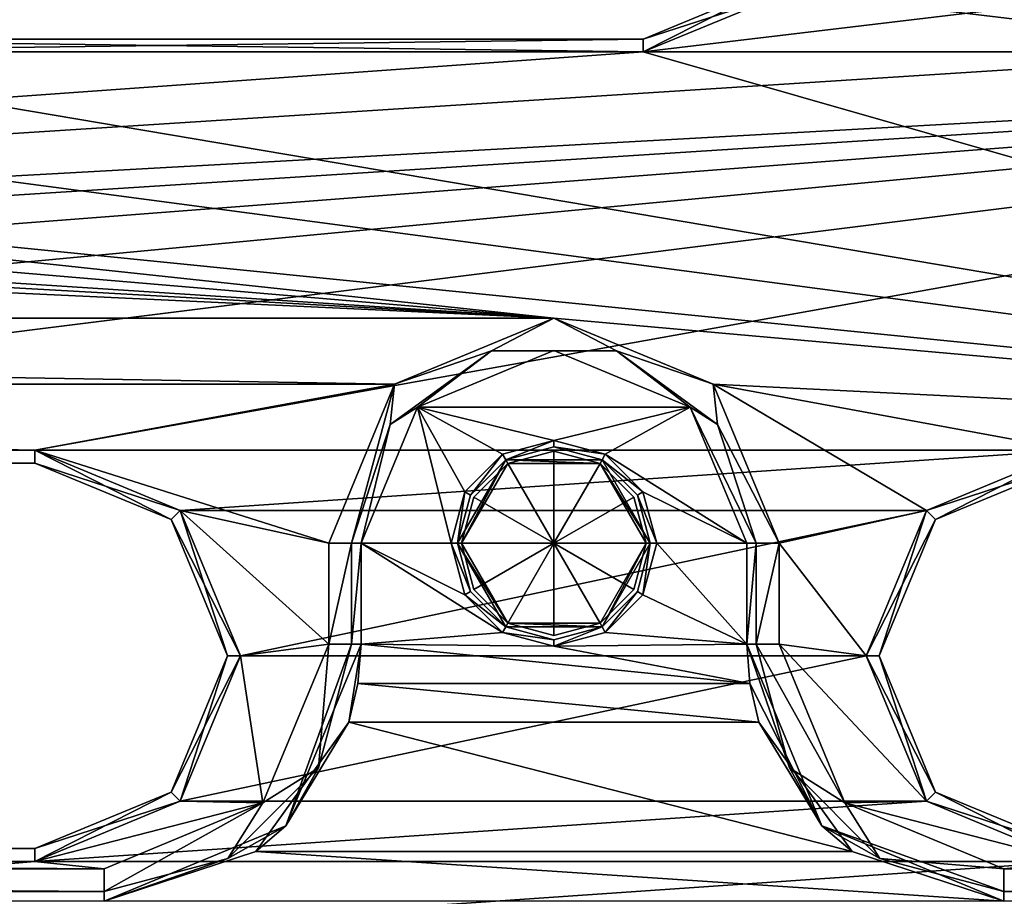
# Model space of a CAD drawing. Header units: inches. Extents: x -12.5 to 12.5, y -27.4 to 0.
# Tile 109 of 136: x 2.9 to 4.8, y -10.6 to -8.8. Entities that reach past the tile are written whole.
import ezdxf

# ---------------------------------------------------------------- set-up
doc = ezdxf.new("R2010")
doc.units = ezdxf.units.IN
doc.header["$LTSCALE"] = 52.148148
doc.header["$MEASUREMENT"] = 0
for name, color, linetype in [('1', 7, 'CONTINUOUS'), ('1000', 7, 'CONTINUOUS'), ('1001', 7, 'CONTINUOUS'), ('1002', 7, 'CONTINUOUS'), ('1003', 7, 'CONTINUOUS'), ('1004', 7, 'CONTINUOUS'), ('1005', 7, 'CONTINUOUS'), ('1006', 7, 'CONTINUOUS'), ('1144', 7, 'CONTINUOUS'), ('1145', 7, 'CONTINUOUS'), ('1146', 7, 'CONTINUOUS'), ('1147', 7, 'CONTINUOUS'), ('1148', 7, 'CONTINUOUS'), ('1149', 7, 'CONTINUOUS'), ('1150', 7, 'CONTINUOUS'), ('1444', 7, 'CONTINUOUS'), ('1445', 7, 'CONTINUOUS'), ('1448', 7, 'CONTINUOUS'), ('1449', 7, 'CONTINUOUS'), ('1453', 7, 'CONTINUOUS'), ('1454', 7, 'CONTINUOUS'), ('1492', 7, 'CONTINUOUS'), ('1493', 7, 'CONTINUOUS'), ('1494', 7, 'CONTINUOUS'), ('1496', 7, 'CONTINUOUS'), ('1497', 7, 'CONTINUOUS'), ('1498', 7, 'CONTINUOUS'), ('1500', 7, 'CONTINUOUS'), ('1501', 7, 'CONTINUOUS'), ('1502', 7, 'CONTINUOUS'), ('1507', 7, 'CONTINUOUS'), ('1511', 7, 'CONTINUOUS'), ('1515', 7, 'CONTINUOUS'), ('2', 7, 'CONTINUOUS'), ('42', 7, 'CONTINUOUS'), ('43', 7, 'CONTINUOUS'), ('44', 7, 'CONTINUOUS'), ('65', 7, 'CONTINUOUS'), ('66', 7, 'CONTINUOUS'), ('86', 7, 'CONTINUOUS'), ('9', 7, 'CONTINUOUS'), ('91', 7, 'CONTINUOUS'), ('998', 7, 'CONTINUOUS'), ('999', 7, 'CONTINUOUS')]:
    doc.layers.add(name, color=color, linetype=linetype)

msp = doc.modelspace()

# ---------------------------------------------------------------- linework, layer by layer
at = {"layer": '1', "linetype": 'Continuous'}
for points in [[(3.3795, -24.259), (3.7165, -24.7877), (12.2412, -0.07), (3.3795, -24.259)], [(4.4125, -21.109), (3.3795, -24.259), (12.2412, -0.07), (4.4125, -21.109)], [(3.7165, -24.7877), (3.8415, -24.7877), (12.2412, -0.07), (3.7165, -24.7877)], [(3.8415, -24.7877), (3.904, -24.896), (12.2412, -0.07), (3.8415, -24.7877)], [(12.2412, -0.07), (3.904, -24.896), (4.9442, -27.303), (12.2412, -0.07)], [(4.6455, -19.534), (4.2953, -20.8262), (12.2412, -0.07), (4.6455, -19.534)], [(4.2953, -20.8262), (4.4125, -21.109), (12.2412, -0.07), (4.2953, -20.8262)], [(5.0675, -17.959), (4.6455, -19.534), (12.2412, -0.07), (5.0675, -17.959)], [(4.3513, -8.7918), (4.0685, -8.909), (5.0417, -8.7918), (4.3513, -8.7918)], [(4.0685, -8.909), (5.3245, -8.909), (5.0417, -8.7918), (4.0685, -8.909)], [(4.0685, -8.909), (2.1935, -8.909), (-6.7775, -9.684), (4.0685, -8.909)], [(5.3245, -8.909), (4.0685, -8.909), (-6.7775, -9.684), (5.3245, -8.909)], [(7.1995, -8.909), (5.3245, -8.909), (-6.7775, -9.684), (7.1995, -8.909)], [(-4.9025, -9.684), (7.1995, -8.909), (-6.7775, -9.684), (-4.9025, -9.684)], [(7.1995, -8.909), (-4.9025, -9.684), (-2.8855, -9.684), (7.1995, -8.909)], [(-1.0105, -9.684), (7.1995, -8.909), (-2.8855, -9.684), (-1.0105, -9.684)], [(7.1995, -8.909), (-1.0105, -9.684), (1.0105, -9.684), (7.1995, -8.909)], [(2.8855, -9.684), (7.1995, -8.909), (1.0105, -9.684), (2.8855, -9.684)], [(7.1995, -8.909), (2.8855, -9.684), (4.9025, -9.684), (7.1995, -8.909)], [(2.8855, -9.684), (3.1683, -9.8012), (4.9025, -9.684), (2.8855, -9.684)], [(4.9025, -9.684), (3.1683, -9.8012), (4.6197, -9.8012), (4.9025, -9.684)], [(3.1683, -9.8012), (3.2855, -10.084), (4.6197, -9.8012), (3.1683, -9.8012)], [(4.6197, -9.8012), (3.2855, -10.084), (4.5025, -10.084), (4.6197, -9.8012)], [(3.2855, -10.084), (3.1683, -10.3668), (4.5025, -10.084), (3.2855, -10.084)], [(4.5025, -10.084), (3.1683, -10.3668), (4.6197, -10.3668), (4.5025, -10.084)], [(3.1683, -10.3668), (2.8855, -10.484), (4.6197, -10.3668), (3.1683, -10.3668)], [(2.8855, -10.484), (4.9025, -10.484), (4.6197, -10.3668), (2.8855, -10.484)], [(2.8855, -10.484), (1.0105, -10.484), (-6.3555, -11.259), (2.8855, -10.484)], [(4.9025, -10.484), (2.8855, -10.484), (-6.3555, -11.259), (4.9025, -10.484)], [(6.7775, -10.484), (4.9025, -10.484), (-6.3555, -11.259), (6.7775, -10.484)], [(-4.4805, -11.259), (6.7775, -10.484), (-6.3555, -11.259), (-4.4805, -11.259)], [(6.7775, -10.484), (-4.4805, -11.259), (-2.7445, -11.259), (6.7775, -10.484)], [(-0.8695, -11.259), (6.7775, -10.484), (-2.7445, -11.259), (-0.8695, -11.259)], [(6.7775, -10.484), (-0.8695, -11.259), (0.8695, -11.259), (6.7775, -10.484)], [(2.7445, -11.259), (6.7775, -10.484), (0.8695, -11.259), (2.7445, -11.259)], [(6.7775, -10.484), (2.7445, -11.259), (4.4805, -11.259), (6.7775, -10.484)], [(6.3555, -11.259), (6.7775, -10.484), (4.4805, -11.259), (6.3555, -11.259)]]:
    msp.add_3dface(points, dxfattribs=at)
at = {"layer": '1000', "linetype": 'Continuous'}
for points in [[(3.8013, -9.7026, -2.7), (3.7155, -9.865, -2.7), (3.7075, -9.865, -2.7), (3.8013, -9.7026, -2.7)], [(3.7155, -9.865, -2.7), (3.8013, -9.7026, -2.7), (3.8053, -9.7095, -2.7), (3.7155, -9.865, -2.7)], [(3.8013, -9.7026, -2.7), (3.9888, -9.7026, -2.7), (3.9848, -9.7095, -2.7), (3.8013, -9.7026, -2.7)], [(3.8053, -9.7095, -2.7), (3.8013, -9.7026, -2.7), (3.9848, -9.7095, -2.7), (3.8053, -9.7095, -2.7)], [(3.9888, -9.7026, -2.7), (4.0825, -9.865, -2.7), (3.9848, -9.7095, -2.7), (3.9888, -9.7026, -2.7)], [(4.0825, -9.865, -2.7), (4.0745, -9.865, -2.7), (3.9848, -9.7095, -2.7), (4.0825, -9.865, -2.7)], [(3.7155, -9.865, -2.7), (3.8053, -10.0205, -2.7), (3.7075, -9.865, -2.7), (3.7155, -9.865, -2.7)], [(3.7075, -9.865, -2.7), (3.8053, -10.0205, -2.7), (3.8013, -10.0274, -2.7), (3.7075, -9.865, -2.7)], [(3.9848, -10.0205, -2.7), (4.0745, -9.865, -2.7), (3.9888, -10.0274, -2.7), (3.9848, -10.0205, -2.7)], [(4.0745, -9.865, -2.7), (4.0825, -9.865, -2.7), (3.9888, -10.0274, -2.7), (4.0745, -9.865, -2.7)], [(3.8013, -10.0274, -2.7), (3.8053, -10.0205, -2.7), (3.9888, -10.0274, -2.7), (3.8013, -10.0274, -2.7)], [(3.8053, -10.0205, -2.7), (3.9848, -10.0205, -2.7), (3.9888, -10.0274, -2.7), (3.8053, -10.0205, -2.7)]]:
    msp.add_3dface(points, dxfattribs=at)
at = {"layer": '1001', "linetype": 'Continuous'}
for points in [[(3.7075, -9.865, -2.7), (3.8013, -10.0274, -2.7), (3.7075, -9.865, -3.2856), (3.7075, -9.865, -2.7)], [(3.7075, -9.865, -3.2856), (3.8013, -10.0274, -2.7), (3.7326, -9.9588, -3.2856), (3.7075, -9.865, -3.2856)], [(3.9888, -10.0274, -2.7), (4.0825, -9.865, -2.7), (3.9888, -10.0274, -3.2856), (3.9888, -10.0274, -2.7)], [(3.9888, -10.0274, -3.2856), (4.0825, -9.865, -2.7), (4.0574, -9.9588, -3.2856), (3.9888, -10.0274, -3.2856)], [(4.0574, -9.9588, -3.2856), (4.0825, -9.865, -2.7), (4.0825, -9.865, -3.2856), (4.0574, -9.9588, -3.2856)], [(3.7326, -9.9588, -3.2856), (3.8013, -10.0274, -2.7), (3.8013, -10.0274, -3.2856), (3.7326, -9.9588, -3.2856)], [(3.8013, -10.0274, -2.7), (3.9888, -10.0274, -2.7), (3.8013, -10.0274, -3.2856), (3.8013, -10.0274, -2.7)], [(3.8013, -10.0274, -3.2856), (3.9888, -10.0274, -2.7), (3.895, -10.0525, -3.2856), (3.8013, -10.0274, -3.2856)], [(3.895, -10.0525, -3.2856), (3.9888, -10.0274, -2.7), (3.9888, -10.0274, -3.2856), (3.895, -10.0525, -3.2856)]]:
    msp.add_3dface(points, dxfattribs=at)
at = {"layer": '1002', "linetype": 'Continuous'}
for points in [[(3.7218, -9.965, -3.3), (3.695, -9.865, -3.3), (3.7326, -9.9588, -3.2856), (3.7218, -9.965, -3.3)], [(3.695, -9.865, -3.3), (3.7075, -9.865, -3.2856), (3.7326, -9.9588, -3.2856), (3.695, -9.865, -3.3)], [(4.0682, -9.965, -3.3), (4.0574, -9.9588, -3.2856), (4.0825, -9.865, -3.2856), (4.0682, -9.965, -3.3)], [(4.095, -9.865, -3.3), (4.0682, -9.965, -3.3), (4.0825, -9.865, -3.2856), (4.095, -9.865, -3.3)], [(3.7218, -9.965, -3.3), (3.7326, -9.9588, -3.2856), (3.8013, -10.0274, -3.2856), (3.7218, -9.965, -3.3)], [(3.795, -10.0382, -3.3), (3.7218, -9.965, -3.3), (3.8013, -10.0274, -3.2856), (3.795, -10.0382, -3.3)], [(3.995, -10.0382, -3.3), (3.9888, -10.0274, -3.2856), (4.0574, -9.9588, -3.2856), (3.995, -10.0382, -3.3)], [(4.0682, -9.965, -3.3), (3.995, -10.0382, -3.3), (4.0574, -9.9588, -3.2856), (4.0682, -9.965, -3.3)], [(3.795, -10.0382, -3.3), (3.8013, -10.0274, -3.2856), (3.895, -10.0525, -3.2856), (3.795, -10.0382, -3.3)], [(3.995, -10.0382, -3.3), (3.895, -10.065, -3.3), (3.9888, -10.0274, -3.2856), (3.995, -10.0382, -3.3)], [(3.895, -10.065, -3.3), (3.895, -10.0525, -3.2856), (3.9888, -10.0274, -3.2856), (3.895, -10.065, -3.3)], [(3.895, -10.065, -3.3), (3.795, -10.0382, -3.3), (3.895, -10.0525, -3.2856), (3.895, -10.065, -3.3)]]:
    msp.add_3dface(points, dxfattribs=at)
at = {"layer": '1003', "linetype": 'Continuous'}
for points in [[(3.895, -9.6855, -2.5), (3.895, -9.865, -2.3921), (3.8053, -9.7095, -2.5), (3.895, -9.6855, -2.5)], [(3.9848, -9.7095, -2.5), (3.895, -9.865, -2.3921), (3.895, -9.6855, -2.5), (3.9848, -9.7095, -2.5)], [(3.8053, -9.7095, -2.5), (3.895, -9.865, -2.3921), (3.7395, -9.7752, -2.5), (3.8053, -9.7095, -2.5)], [(4.0505, -9.7752, -2.5), (3.895, -9.865, -2.3921), (3.9848, -9.7095, -2.5), (4.0505, -9.7752, -2.5)], [(3.895, -9.865, -2.3921), (3.7155, -9.865, -2.5), (3.7395, -9.7752, -2.5), (3.895, -9.865, -2.3921)], [(4.0745, -9.865, -2.5), (3.895, -9.865, -2.3921), (4.0505, -9.7752, -2.5), (4.0745, -9.865, -2.5)]]:
    msp.add_3dface(points, dxfattribs=at)
at = {"layer": '1004', "linetype": 'Continuous'}
for points in [[(3.9848, -9.7095, -2.7), (3.895, -9.6855, -2.5), (3.8053, -9.7095, -2.5), (3.9848, -9.7095, -2.7)], [(3.9848, -9.7095, -2.7), (3.9848, -9.7095, -2.5), (3.895, -9.6855, -2.5), (3.9848, -9.7095, -2.7)], [(3.7155, -9.865, -2.5), (3.7155, -9.865, -2.7), (3.8053, -9.7095, -2.7), (3.7155, -9.865, -2.5)], [(3.7155, -9.865, -2.5), (3.8053, -9.7095, -2.7), (3.7395, -9.7752, -2.5), (3.7155, -9.865, -2.5)], [(3.8053, -9.7095, -2.7), (3.8053, -9.7095, -2.5), (3.7395, -9.7752, -2.5), (3.8053, -9.7095, -2.7)], [(3.8053, -9.7095, -2.7), (3.9848, -9.7095, -2.7), (3.8053, -9.7095, -2.5), (3.8053, -9.7095, -2.7)], [(3.9848, -9.7095, -2.7), (4.0745, -9.865, -2.7), (3.9848, -9.7095, -2.5), (3.9848, -9.7095, -2.7)], [(4.0745, -9.865, -2.7), (4.0505, -9.7752, -2.5), (3.9848, -9.7095, -2.5), (4.0745, -9.865, -2.7)], [(4.0745, -9.865, -2.7), (4.0745, -9.865, -2.5), (4.0505, -9.7752, -2.5), (4.0745, -9.865, -2.7)]]:
    msp.add_3dface(points, dxfattribs=at)
at = {"layer": '1005', "linetype": 'Continuous'}
for points in [[(3.9888, -9.7026, -3.2856), (3.8013, -9.7026, -2.7), (3.895, -9.6775, -3.2856), (3.9888, -9.7026, -3.2856)], [(3.895, -9.6775, -3.2856), (3.8013, -9.7026, -2.7), (3.8013, -9.7026, -3.2856), (3.895, -9.6775, -3.2856)], [(3.8013, -9.7026, -2.7), (3.7075, -9.865, -2.7), (3.8013, -9.7026, -3.2856), (3.8013, -9.7026, -2.7)], [(3.8013, -9.7026, -3.2856), (3.7075, -9.865, -2.7), (3.7326, -9.7713, -3.2856), (3.8013, -9.7026, -3.2856)], [(3.9888, -9.7026, -2.7), (3.8013, -9.7026, -2.7), (3.9888, -9.7026, -3.2856), (3.9888, -9.7026, -2.7)], [(4.0825, -9.865, -2.7), (3.9888, -9.7026, -2.7), (4.0825, -9.865, -3.2856), (4.0825, -9.865, -2.7)], [(4.0825, -9.865, -3.2856), (3.9888, -9.7026, -2.7), (4.0574, -9.7713, -3.2856), (4.0825, -9.865, -3.2856)], [(4.0574, -9.7713, -3.2856), (3.9888, -9.7026, -2.7), (3.9888, -9.7026, -3.2856), (4.0574, -9.7713, -3.2856)], [(3.7075, -9.865, -2.7), (3.7075, -9.865, -3.2856), (3.7326, -9.7713, -3.2856), (3.7075, -9.865, -2.7)]]:
    msp.add_3dface(points, dxfattribs=at)
at = {"layer": '1006', "linetype": 'Continuous'}
for points in [[(3.795, -9.6918, -3.3), (3.895, -9.665, -3.3), (3.8013, -9.7026, -3.2856), (3.795, -9.6918, -3.3)], [(3.895, -9.665, -3.3), (3.895, -9.6775, -3.2856), (3.8013, -9.7026, -3.2856), (3.895, -9.665, -3.3)], [(3.895, -9.665, -3.3), (3.995, -9.6918, -3.3), (3.895, -9.6775, -3.2856), (3.895, -9.665, -3.3)], [(3.995, -9.6918, -3.3), (3.9888, -9.7026, -3.2856), (3.895, -9.6775, -3.2856), (3.995, -9.6918, -3.3)], [(3.7218, -9.765, -3.3), (3.795, -9.6918, -3.3), (3.7326, -9.7713, -3.2856), (3.7218, -9.765, -3.3)], [(3.795, -9.6918, -3.3), (3.8013, -9.7026, -3.2856), (3.7326, -9.7713, -3.2856), (3.795, -9.6918, -3.3)], [(3.995, -9.6918, -3.3), (4.0682, -9.765, -3.3), (3.9888, -9.7026, -3.2856), (3.995, -9.6918, -3.3)], [(4.0682, -9.765, -3.3), (4.0574, -9.7713, -3.2856), (3.9888, -9.7026, -3.2856), (4.0682, -9.765, -3.3)], [(3.695, -9.865, -3.3), (3.7218, -9.765, -3.3), (3.7075, -9.865, -3.2856), (3.695, -9.865, -3.3)], [(3.7075, -9.865, -3.2856), (3.7218, -9.765, -3.3), (3.7326, -9.7713, -3.2856), (3.7075, -9.865, -3.2856)], [(4.0682, -9.765, -3.3), (4.095, -9.865, -3.3), (4.0574, -9.7713, -3.2856), (4.0682, -9.765, -3.3)], [(4.095, -9.865, -3.3), (4.0825, -9.865, -3.2856), (4.0574, -9.7713, -3.2856), (4.095, -9.865, -3.3)]]:
    msp.add_3dface(points, dxfattribs=at)
at = {"layer": '1144', "linetype": 'Continuous'}
for points in [[(4.77, -10.498, -0.375), (8.0137, -10.498, -0.375), (8.0137, -10.5425, -0.3935), (4.77, -10.498, -0.375)], [(4.77, -10.5425, -0.3935), (4.77, -10.498, -0.375), (8.0137, -10.5425, -0.3935), (4.77, -10.5425, -0.3935)], [(8.0137, -10.561, -0.438), (4.77, -10.561, -0.438), (4.77, -10.5425, -0.3935), (8.0137, -10.561, -0.438)], [(8.0137, -10.561, -0.438), (4.77, -10.5425, -0.3935), (8.0137, -10.5425, -0.3935), (8.0137, -10.561, -0.438)]]:
    msp.add_3dface(points, dxfattribs=at)
at = {"layer": '1145', "linetype": 'Continuous'}
for points in [[(4.4164, -10.4146, -0.438), (4.27, -10.061, -0.438), (4.353, -10.3018, -0.3935), (4.4164, -10.4146, -0.438)], [(4.27, -10.061, -0.438), (4.2885, -10.061, -0.3935), (4.353, -10.3018, -0.3935), (4.27, -10.061, -0.438)], [(4.333, -10.061, -0.375), (4.461, -10.37, -0.375), (4.2885, -10.061, -0.3935), (4.333, -10.061, -0.375)], [(4.2885, -10.061, -0.3935), (4.461, -10.37, -0.375), (4.353, -10.3018, -0.3935), (4.2885, -10.061, -0.3935)], [(4.353, -10.3018, -0.3935), (4.461, -10.37, -0.375), (4.5292, -10.478, -0.3935), (4.353, -10.3018, -0.3935)], [(4.4164, -10.4146, -0.438), (4.353, -10.3018, -0.3935), (4.5292, -10.478, -0.3935), (4.4164, -10.4146, -0.438)], [(4.461, -10.37, -0.375), (4.77, -10.498, -0.375), (4.5292, -10.478, -0.3935), (4.461, -10.37, -0.375)], [(4.77, -10.561, -0.438), (4.4164, -10.4146, -0.438), (4.77, -10.5425, -0.3935), (4.77, -10.561, -0.438)], [(4.4164, -10.4146, -0.438), (4.5292, -10.478, -0.3935), (4.77, -10.5425, -0.3935), (4.4164, -10.4146, -0.438)], [(4.5292, -10.478, -0.3935), (4.77, -10.498, -0.375), (4.77, -10.5425, -0.3935), (4.5292, -10.478, -0.3935)]]:
    msp.add_3dface(points, dxfattribs=at)
at = {"layer": '1146', "linetype": 'Continuous'}
for points in [[(4.27, -10.061, -0.438), (4.27, -9.865, -0.438), (4.2885, -9.865, -0.3935), (4.27, -10.061, -0.438)], [(4.27, -10.061, -0.438), (4.2885, -9.865, -0.3935), (4.2885, -10.061, -0.3935), (4.27, -10.061, -0.438)], [(4.333, -9.865, -0.375), (4.333, -10.061, -0.375), (4.2885, -10.061, -0.3935), (4.333, -9.865, -0.375)], [(4.2885, -9.865, -0.3935), (4.333, -9.865, -0.375), (4.2885, -10.061, -0.3935), (4.2885, -9.865, -0.3935)]]:
    msp.add_3dface(points, dxfattribs=at)
at = {"layer": '1147', "linetype": 'Continuous'}
for points in [[(3.5853, -9.5553, -0.375), (3.895, -9.427, -0.375), (3.7734, -9.4908, -0.3935), (3.5853, -9.5553, -0.375)], [(3.7734, -9.4908, -0.3935), (3.895, -9.427, -0.375), (4.0166, -9.4908, -0.3935), (3.7734, -9.4908, -0.3935)], [(3.895, -9.427, -0.375), (4.2047, -9.5553, -0.375), (4.0166, -9.4908, -0.3935), (3.895, -9.427, -0.375)], [(3.5767, -9.6337, -0.3935), (3.5853, -9.5553, -0.375), (3.7734, -9.4908, -0.3935), (3.5767, -9.6337, -0.3935)], [(3.6298, -9.5998, -0.438), (3.5767, -9.6337, -0.3935), (3.7734, -9.4908, -0.3935), (3.6298, -9.5998, -0.438)], [(3.895, -9.49, -0.438), (3.6298, -9.5998, -0.438), (3.7734, -9.4908, -0.3935), (3.895, -9.49, -0.438)], [(3.895, -9.49, -0.438), (3.7734, -9.4908, -0.3935), (4.0166, -9.4908, -0.3935), (3.895, -9.49, -0.438)], [(4.1602, -9.5998, -0.438), (3.895, -9.49, -0.438), (4.0166, -9.4908, -0.3935), (4.1602, -9.5998, -0.438)], [(4.0166, -9.4908, -0.3935), (4.2047, -9.5553, -0.375), (4.2133, -9.6337, -0.3935), (4.0166, -9.4908, -0.3935)], [(4.1602, -9.5998, -0.438), (4.0166, -9.4908, -0.3935), (4.2133, -9.6337, -0.3935), (4.1602, -9.5998, -0.438)], [(3.457, -9.865, -0.375), (3.5853, -9.5553, -0.375), (3.5015, -9.865, -0.3935), (3.457, -9.865, -0.375)], [(3.5015, -9.865, -0.3935), (3.5853, -9.5553, -0.375), (3.5767, -9.6337, -0.3935), (3.5015, -9.865, -0.3935)], [(4.2047, -9.5553, -0.375), (4.333, -9.865, -0.375), (4.2133, -9.6337, -0.3935), (4.2047, -9.5553, -0.375)], [(3.6298, -9.5998, -0.438), (3.52, -9.865, -0.438), (3.5767, -9.6337, -0.3935), (3.6298, -9.5998, -0.438)], [(4.27, -9.865, -0.438), (4.1602, -9.5998, -0.438), (4.2885, -9.865, -0.3935), (4.27, -9.865, -0.438)], [(4.1602, -9.5998, -0.438), (4.2133, -9.6337, -0.3935), (4.2885, -9.865, -0.3935), (4.1602, -9.5998, -0.438)], [(3.52, -9.865, -0.438), (3.5015, -9.865, -0.3935), (3.5767, -9.6337, -0.3935), (3.52, -9.865, -0.438)], [(4.2133, -9.6337, -0.3935), (4.333, -9.865, -0.375), (4.2885, -9.865, -0.3935), (4.2133, -9.6337, -0.3935)]]:
    msp.add_3dface(points, dxfattribs=at)
at = {"layer": '1148', "linetype": 'Continuous'}
for points in [[(3.457, -10.061, -0.375), (3.457, -9.865, -0.375), (3.5015, -9.865, -0.3935), (3.457, -10.061, -0.375)], [(3.5015, -10.061, -0.3935), (3.457, -10.061, -0.375), (3.5015, -9.865, -0.3935), (3.5015, -10.061, -0.3935)], [(3.52, -9.865, -0.438), (3.52, -10.061, -0.438), (3.5015, -10.061, -0.3935), (3.52, -9.865, -0.438)], [(3.52, -9.865, -0.438), (3.5015, -10.061, -0.3935), (3.5015, -9.865, -0.3935), (3.52, -9.865, -0.438)]]:
    msp.add_3dface(points, dxfattribs=at)
at = {"layer": '1149', "linetype": 'Continuous'}
for points in [[(3.329, -10.37, -0.375), (3.457, -10.061, -0.375), (3.437, -10.3018, -0.3935), (3.329, -10.37, -0.375)], [(3.52, -10.061, -0.438), (3.3736, -10.4146, -0.438), (3.5015, -10.061, -0.3935), (3.52, -10.061, -0.438)], [(3.3736, -10.4146, -0.438), (3.437, -10.3018, -0.3935), (3.5015, -10.061, -0.3935), (3.3736, -10.4146, -0.438)], [(3.437, -10.3018, -0.3935), (3.457, -10.061, -0.375), (3.5015, -10.061, -0.3935), (3.437, -10.3018, -0.3935)], [(3.2608, -10.478, -0.3935), (3.329, -10.37, -0.375), (3.437, -10.3018, -0.3935), (3.2608, -10.478, -0.3935)], [(3.3736, -10.4146, -0.438), (3.2608, -10.478, -0.3935), (3.437, -10.3018, -0.3935), (3.3736, -10.4146, -0.438)], [(3.02, -10.498, -0.375), (3.329, -10.37, -0.375), (3.02, -10.5425, -0.3935), (3.02, -10.498, -0.375)], [(3.02, -10.5425, -0.3935), (3.329, -10.37, -0.375), (3.2608, -10.478, -0.3935), (3.02, -10.5425, -0.3935)], [(3.3736, -10.4146, -0.438), (3.02, -10.561, -0.438), (3.2608, -10.478, -0.3935), (3.3736, -10.4146, -0.438)], [(3.02, -10.561, -0.438), (3.02, -10.5425, -0.3935), (3.2608, -10.478, -0.3935), (3.02, -10.561, -0.438)]]:
    msp.add_3dface(points, dxfattribs=at)
at = {"layer": '1150', "linetype": 'Continuous'}
for points in [[(-3.02, -10.498, -0.375), (3.02, -10.498, -0.375), (3.02, -10.5425, -0.3935), (-3.02, -10.498, -0.375)], [(-3.02, -10.5425, -0.3935), (-3.02, -10.498, -0.375), (3.02, -10.5425, -0.3935), (-3.02, -10.5425, -0.3935)], [(3.02, -10.561, -0.438), (-3.02, -10.561, -0.438), (-3.02, -10.5425, -0.3935), (3.02, -10.561, -0.438)], [(3.02, -10.561, -0.438), (-3.02, -10.5425, -0.3935), (3.02, -10.5425, -0.3935), (3.02, -10.561, -0.438)]]:
    msp.add_3dface(points, dxfattribs=at)
at = {"layer": '1444', "linetype": 'Continuous'}
for points in [[(2.1935, -8.884, -0.025), (4.0685, -8.884, -0.025), (2.1935, -8.884, -0.35), (2.1935, -8.884, -0.025)], [(2.1935, -8.884, -0.35), (4.0685, -8.884, -0.025), (4.0685, -8.884, -0.35), (2.1935, -8.884, -0.35)]]:
    msp.add_3dface(points, dxfattribs=at)
at = {"layer": '1445', "linetype": 'Continuous'}
for points in [[(4.0685, -8.884, -0.35), (4.0685, -8.884, -0.025), (4.3337, -8.7742, -0.025), (4.0685, -8.884, -0.35)], [(4.0685, -8.884, -0.35), (4.3337, -8.7742, -0.025), (4.3337, -8.7742, -0.35), (4.0685, -8.884, -0.35)]]:
    msp.add_3dface(points, dxfattribs=at)
at = {"layer": '1448', "linetype": 'Continuous'}
for points in [[(2.1935, -8.909), (4.0685, -8.909), (2.1935, -8.884, -0.025), (2.1935, -8.909)], [(4.0685, -8.909), (4.0685, -8.884, -0.025), (2.1935, -8.884, -0.025), (4.0685, -8.909)]]:
    msp.add_3dface(points, dxfattribs=at)
at = {"layer": '1449', "linetype": 'Continuous'}
for points in [[(4.0685, -8.884, -0.025), (4.3513, -8.7918), (4.3337, -8.7742, -0.025), (4.0685, -8.884, -0.025)], [(4.0685, -8.909), (4.3513, -8.7918), (4.0685, -8.884, -0.025), (4.0685, -8.909)]]:
    msp.add_3dface(points, dxfattribs=at)
at = {"layer": '1453', "linetype": 'Continuous'}
for points in [[(4.3513, -8.7918, -0.375), (4.0685, -8.909, -0.375), (4.3337, -8.7742, -0.35), (4.3513, -8.7918, -0.375)], [(4.0685, -8.909, -0.375), (4.0685, -8.884, -0.35), (4.3337, -8.7742, -0.35), (4.0685, -8.909, -0.375)]]:
    msp.add_3dface(points, dxfattribs=at)
at = {"layer": '1454', "linetype": 'Continuous'}
for points in [[(4.0685, -8.909, -0.375), (2.1935, -8.909, -0.375), (4.0685, -8.884, -0.35), (4.0685, -8.909, -0.375)], [(2.1935, -8.909, -0.375), (2.1935, -8.884, -0.35), (4.0685, -8.884, -0.35), (2.1935, -8.909, -0.375)]]:
    msp.add_3dface(points, dxfattribs=at)
at = {"layer": '1492', "linetype": 'Continuous'}
for points in [[(1.0105, -10.459, -0.025), (2.8855, -10.459, -0.025), (1.0105, -10.459, -0.35), (1.0105, -10.459, -0.025)], [(1.0105, -10.459, -0.35), (2.8855, -10.459, -0.025), (2.8855, -10.459, -0.35), (1.0105, -10.459, -0.35)]]:
    msp.add_3dface(points, dxfattribs=at)
at = {"layer": '1493', "linetype": 'Continuous'}
for points in [[(3.1507, -9.8188, -0.025), (2.8855, -9.709, -0.025), (3.1507, -9.8188, -0.35), (3.1507, -9.8188, -0.025)], [(3.1507, -9.8188, -0.35), (2.8855, -9.709, -0.025), (2.8855, -9.709, -0.35), (3.1507, -9.8188, -0.35)], [(3.2605, -10.084, -0.025), (3.1507, -9.8188, -0.025), (3.2605, -10.084, -0.35), (3.2605, -10.084, -0.025)], [(3.2605, -10.084, -0.35), (3.1507, -9.8188, -0.025), (3.1507, -9.8188, -0.35), (3.2605, -10.084, -0.35)], [(3.1507, -10.3492, -0.025), (3.2605, -10.084, -0.025), (3.1507, -10.3492, -0.35), (3.1507, -10.3492, -0.025)], [(3.1507, -10.3492, -0.35), (3.2605, -10.084, -0.025), (3.2605, -10.084, -0.35), (3.1507, -10.3492, -0.35)], [(2.8855, -10.459, -0.35), (2.8855, -10.459, -0.025), (3.1507, -10.3492, -0.025), (2.8855, -10.459, -0.35)], [(2.8855, -10.459, -0.35), (3.1507, -10.3492, -0.025), (3.1507, -10.3492, -0.35), (2.8855, -10.459, -0.35)]]:
    msp.add_3dface(points, dxfattribs=at)
at = {"layer": '1494', "linetype": 'Continuous'}
for points in [[(2.8855, -9.709, -0.35), (2.8855, -9.709, -0.025), (1.0105, -9.709, -0.025), (2.8855, -9.709, -0.35)], [(2.8855, -9.709, -0.35), (1.0105, -9.709, -0.025), (1.0105, -9.709, -0.35), (2.8855, -9.709, -0.35)]]:
    msp.add_3dface(points, dxfattribs=at)
at = {"layer": '1496', "linetype": 'Continuous'}
for points in [[(1.0105, -10.484), (2.8855, -10.484), (1.0105, -10.459, -0.025), (1.0105, -10.484)], [(2.8855, -10.484), (2.8855, -10.459, -0.025), (1.0105, -10.459, -0.025), (2.8855, -10.484)]]:
    msp.add_3dface(points, dxfattribs=at)
at = {"layer": '1497', "linetype": 'Continuous'}
for points in [[(3.1683, -9.8012), (2.8855, -9.684), (3.1507, -9.8188, -0.025), (3.1683, -9.8012)], [(2.8855, -9.684), (2.8855, -9.709, -0.025), (3.1507, -9.8188, -0.025), (2.8855, -9.684)], [(3.1683, -9.8012), (3.1507, -9.8188, -0.025), (3.2605, -10.084, -0.025), (3.1683, -9.8012)], [(3.2855, -10.084), (3.1683, -9.8012), (3.2605, -10.084, -0.025), (3.2855, -10.084)], [(3.1683, -10.3668), (3.2855, -10.084), (3.1507, -10.3492, -0.025), (3.1683, -10.3668)], [(3.2855, -10.084), (3.2605, -10.084, -0.025), (3.1507, -10.3492, -0.025), (3.2855, -10.084)], [(2.8855, -10.459, -0.025), (3.1683, -10.3668), (3.1507, -10.3492, -0.025), (2.8855, -10.459, -0.025)], [(2.8855, -10.484), (3.1683, -10.3668), (2.8855, -10.459, -0.025), (2.8855, -10.484)]]:
    msp.add_3dface(points, dxfattribs=at)
at = {"layer": '1498', "linetype": 'Continuous'}
for points in [[(2.8855, -9.684), (1.0105, -9.684), (2.8855, -9.709, -0.025), (2.8855, -9.684)], [(2.8855, -9.709, -0.025), (1.0105, -9.684), (1.0105, -9.709, -0.025), (2.8855, -9.709, -0.025)]]:
    msp.add_3dface(points, dxfattribs=at)
at = {"layer": '1500', "linetype": 'Continuous'}
for points in [[(1.0105, -9.684, -0.375), (2.8855, -9.684, -0.375), (1.0105, -9.709, -0.35), (1.0105, -9.684, -0.375)], [(2.8855, -9.684, -0.375), (2.8855, -9.709, -0.35), (1.0105, -9.709, -0.35), (2.8855, -9.684, -0.375)]]:
    msp.add_3dface(points, dxfattribs=at)
at = {"layer": '1501', "linetype": 'Continuous'}
for points in [[(2.8855, -9.684, -0.375), (3.1683, -9.8012, -0.375), (2.8855, -9.709, -0.35), (2.8855, -9.684, -0.375)], [(3.1683, -9.8012, -0.375), (3.1507, -9.8188, -0.35), (2.8855, -9.709, -0.35), (3.1683, -9.8012, -0.375)], [(3.1683, -9.8012, -0.375), (3.2855, -10.084, -0.375), (3.1507, -9.8188, -0.35), (3.1683, -9.8012, -0.375)], [(3.2855, -10.084, -0.375), (3.2605, -10.084, -0.35), (3.1507, -9.8188, -0.35), (3.2855, -10.084, -0.375)], [(3.1683, -10.3668, -0.375), (3.1507, -10.3492, -0.35), (3.2605, -10.084, -0.35), (3.1683, -10.3668, -0.375)], [(3.2855, -10.084, -0.375), (3.1683, -10.3668, -0.375), (3.2605, -10.084, -0.35), (3.2855, -10.084, -0.375)], [(3.1683, -10.3668, -0.375), (2.8855, -10.484, -0.375), (3.1507, -10.3492, -0.35), (3.1683, -10.3668, -0.375)], [(2.8855, -10.484, -0.375), (2.8855, -10.459, -0.35), (3.1507, -10.3492, -0.35), (2.8855, -10.484, -0.375)]]:
    msp.add_3dface(points, dxfattribs=at)
at = {"layer": '1502', "linetype": 'Continuous'}
for points in [[(2.8855, -10.484, -0.375), (1.0105, -10.484, -0.375), (2.8855, -10.459, -0.35), (2.8855, -10.484, -0.375)], [(1.0105, -10.484, -0.375), (1.0105, -10.459, -0.35), (2.8855, -10.459, -0.35), (1.0105, -10.484, -0.375)]]:
    msp.add_3dface(points, dxfattribs=at)
at = {"layer": '1507', "linetype": 'Continuous'}
for points in [[(4.9025, -9.709, -0.35), (4.9025, -9.709, -0.025), (4.6373, -9.8188, -0.025), (4.9025, -9.709, -0.35)], [(4.9025, -9.709, -0.35), (4.6373, -9.8188, -0.025), (4.6373, -9.8188, -0.35), (4.9025, -9.709, -0.35)], [(4.6373, -9.8188, -0.025), (4.5275, -10.084, -0.025), (4.6373, -9.8188, -0.35), (4.6373, -9.8188, -0.025)], [(4.6373, -9.8188, -0.35), (4.5275, -10.084, -0.025), (4.5275, -10.084, -0.35), (4.6373, -9.8188, -0.35)], [(4.5275, -10.084, -0.025), (4.6373, -10.3492, -0.025), (4.5275, -10.084, -0.35), (4.5275, -10.084, -0.025)], [(4.5275, -10.084, -0.35), (4.6373, -10.3492, -0.025), (4.6373, -10.3492, -0.35), (4.5275, -10.084, -0.35)], [(4.9025, -10.459, -0.025), (4.9025, -10.459, -0.35), (4.6373, -10.3492, -0.35), (4.9025, -10.459, -0.025)], [(4.6373, -10.3492, -0.025), (4.9025, -10.459, -0.025), (4.6373, -10.3492, -0.35), (4.6373, -10.3492, -0.025)]]:
    msp.add_3dface(points, dxfattribs=at)
at = {"layer": '1511', "linetype": 'Continuous'}
for points in [[(4.9025, -9.684), (4.6197, -9.8012), (4.9025, -9.709, -0.025), (4.9025, -9.684)], [(4.9025, -9.709, -0.025), (4.6197, -9.8012), (4.6373, -9.8188, -0.025), (4.9025, -9.709, -0.025)], [(4.6197, -9.8012), (4.5025, -10.084), (4.6373, -9.8188, -0.025), (4.6197, -9.8012)], [(4.5025, -10.084), (4.5275, -10.084, -0.025), (4.6373, -9.8188, -0.025), (4.5025, -10.084)], [(4.5025, -10.084), (4.6197, -10.3668), (4.5275, -10.084, -0.025), (4.5025, -10.084)], [(4.6197, -10.3668), (4.6373, -10.3492, -0.025), (4.5275, -10.084, -0.025), (4.6197, -10.3668)], [(4.6197, -10.3668), (4.9025, -10.484), (4.6373, -10.3492, -0.025), (4.6197, -10.3668)], [(4.9025, -10.484), (4.9025, -10.459, -0.025), (4.6373, -10.3492, -0.025), (4.9025, -10.484)]]:
    msp.add_3dface(points, dxfattribs=at)
at = {"layer": '1515', "linetype": 'Continuous'}
for points in [[(4.6197, -9.8012, -0.375), (4.9025, -9.684, -0.375), (4.6373, -9.8188, -0.35), (4.6197, -9.8012, -0.375)], [(4.9025, -9.684, -0.375), (4.9025, -9.709, -0.35), (4.6373, -9.8188, -0.35), (4.9025, -9.684, -0.375)], [(4.5025, -10.084, -0.375), (4.6197, -9.8012, -0.375), (4.5275, -10.084, -0.35), (4.5025, -10.084, -0.375)], [(4.6197, -9.8012, -0.375), (4.6373, -9.8188, -0.35), (4.5275, -10.084, -0.35), (4.6197, -9.8012, -0.375)], [(4.6197, -10.3668, -0.375), (4.5025, -10.084, -0.375), (4.6373, -10.3492, -0.35), (4.6197, -10.3668, -0.375)], [(4.5025, -10.084, -0.375), (4.5275, -10.084, -0.35), (4.6373, -10.3492, -0.35), (4.5025, -10.084, -0.375)], [(4.9025, -10.459, -0.35), (4.6197, -10.3668, -0.375), (4.6373, -10.3492, -0.35), (4.9025, -10.459, -0.35)], [(4.9025, -10.484, -0.375), (4.6197, -10.3668, -0.375), (4.9025, -10.459, -0.35), (4.9025, -10.484, -0.375)]]:
    msp.add_3dface(points, dxfattribs=at)
at = {"layer": '2', "linetype": 'Continuous'}
for points in [[(3.895, -9.49, -3.3), (4.1602, -9.5998, -3.3), (3.6298, -9.5998, -3.3), (3.895, -9.49, -3.3)], [(3.52, -9.865, -3.3), (3.6298, -9.5998, -3.3), (3.695, -9.865, -3.3), (3.52, -9.865, -3.3)], [(3.6298, -9.5998, -3.3), (4.1602, -9.5998, -3.3), (3.895, -9.665, -3.3), (3.6298, -9.5998, -3.3)], [(3.695, -9.865, -3.3), (3.6298, -9.5998, -3.3), (3.7218, -9.765, -3.3), (3.695, -9.865, -3.3)], [(3.7218, -9.765, -3.3), (3.6298, -9.5998, -3.3), (3.795, -9.6918, -3.3), (3.7218, -9.765, -3.3)], [(3.795, -9.6918, -3.3), (3.6298, -9.5998, -3.3), (3.895, -9.665, -3.3), (3.795, -9.6918, -3.3)], [(3.895, -9.665, -3.3), (4.1602, -9.5998, -3.3), (3.995, -9.6918, -3.3), (3.895, -9.665, -3.3)], [(4.1602, -9.5998, -3.3), (4.27, -9.865, -3.3), (3.995, -9.6918, -3.3), (4.1602, -9.5998, -3.3)], [(3.995, -9.6918, -3.3), (4.27, -9.865, -3.3), (4.0682, -9.765, -3.3), (3.995, -9.6918, -3.3)], [(4.27, -9.865, -3.3), (4.095, -9.865, -3.3), (4.0682, -9.765, -3.3), (4.27, -9.865, -3.3)], [(3.52, -10.061, -3.3), (3.52, -9.865, -3.3), (3.795, -10.0382, -3.3), (3.52, -10.061, -3.3)], [(3.795, -10.0382, -3.3), (3.52, -9.865, -3.3), (3.7218, -9.965, -3.3), (3.795, -10.0382, -3.3)], [(3.7218, -9.965, -3.3), (3.52, -9.865, -3.3), (3.695, -9.865, -3.3), (3.7218, -9.965, -3.3)], [(4.095, -9.865, -3.3), (4.27, -10.061, -3.3), (4.0682, -9.965, -3.3), (4.095, -9.865, -3.3)], [(4.27, -9.865, -3.3), (4.27, -10.061, -3.3), (4.095, -9.865, -3.3), (4.27, -9.865, -3.3)], [(4.0682, -9.965, -3.3), (4.27, -10.061, -3.3), (3.995, -10.0382, -3.3), (4.0682, -9.965, -3.3)], [(3.895, -10.065, -3.3), (3.52, -10.061, -3.3), (3.795, -10.0382, -3.3), (3.895, -10.065, -3.3)], [(3.995, -10.0382, -3.3), (4.27, -10.061, -3.3), (3.895, -10.065, -3.3), (3.995, -10.0382, -3.3)], [(3.52, -10.061, -3.3), (4.276, -10.1379, -3.3), (3.514, -10.1379, -3.3), (3.52, -10.061, -3.3)], [(4.276, -10.1379, -3.3), (3.52, -10.061, -3.3), (3.895, -10.065, -3.3), (4.276, -10.1379, -3.3)], [(4.27, -10.061, -3.3), (4.276, -10.1379, -3.3), (3.895, -10.065, -3.3), (4.27, -10.061, -3.3)], [(4.2937, -10.213, -3.3), (3.4963, -10.213, -3.3), (3.514, -10.1379, -3.3), (4.2937, -10.213, -3.3)], [(4.276, -10.1379, -3.3), (4.2937, -10.213, -3.3), (3.514, -10.1379, -3.3), (4.276, -10.1379, -3.3)]]:
    msp.add_3dface(points, dxfattribs=at)
at = {"layer": '42', "linetype": 'Continuous'}
for points in [[(4.27, -10.061, -3.3), (4.27, -9.865, -3.3), (4.27, -9.865, -0.438), (4.27, -10.061, -3.3)], [(4.27, -10.061, -3.3), (4.27, -9.865, -0.438), (4.27, -10.061, -0.438), (4.27, -10.061, -3.3)]]:
    msp.add_3dface(points, dxfattribs=at)
at = {"layer": '43', "linetype": 'Continuous'}
for points in [[(3.895, -9.49, -3.3), (3.6298, -9.5998, -3.3), (3.895, -9.49, -0.438), (3.895, -9.49, -3.3)], [(3.895, -9.49, -0.438), (3.6298, -9.5998, -3.3), (3.6298, -9.5998, -0.438), (3.895, -9.49, -0.438)], [(4.1602, -9.5998, -3.3), (3.895, -9.49, -3.3), (4.1602, -9.5998, -0.438), (4.1602, -9.5998, -3.3)], [(4.1602, -9.5998, -0.438), (3.895, -9.49, -3.3), (3.895, -9.49, -0.438), (4.1602, -9.5998, -0.438)], [(3.6298, -9.5998, -3.3), (3.52, -9.865, -3.3), (3.6298, -9.5998, -0.438), (3.6298, -9.5998, -3.3)], [(3.52, -9.865, -3.3), (3.52, -9.865, -0.438), (3.6298, -9.5998, -0.438), (3.52, -9.865, -3.3)], [(4.27, -9.865, -3.3), (4.1602, -9.5998, -3.3), (4.27, -9.865, -0.438), (4.27, -9.865, -3.3)], [(4.27, -9.865, -0.438), (4.1602, -9.5998, -3.3), (4.1602, -9.5998, -0.438), (4.27, -9.865, -0.438)]]:
    msp.add_3dface(points, dxfattribs=at)
at = {"layer": '44', "linetype": 'Continuous'}
for points in [[(3.52, -9.865, -3.3), (3.52, -10.061, -3.3), (3.52, -10.061, -0.438), (3.52, -9.865, -3.3)], [(3.52, -9.865, -0.438), (3.52, -9.865, -3.3), (3.52, -10.061, -0.438), (3.52, -9.865, -0.438)]]:
    msp.add_3dface(points, dxfattribs=at)
at = {"layer": '65', "linetype": 'Continuous'}
for points in [[(4.276, -10.1379, -3.3), (4.27, -10.061, -3.3), (4.4164, -10.4146, -0.438), (4.276, -10.1379, -3.3)], [(4.27, -10.061, -3.3), (4.27, -10.061, -0.438), (4.4164, -10.4146, -0.438), (4.27, -10.061, -3.3)], [(4.2937, -10.213, -3.3), (4.276, -10.1379, -3.3), (4.2937, -10.213, -3.125), (4.2937, -10.213, -3.3)], [(4.2937, -10.213, -3.125), (4.276, -10.1379, -3.3), (4.4164, -10.4146, -0.438), (4.2937, -10.213, -3.125)], [(4.475, -10.4647, -3.125), (4.2937, -10.213, -3.125), (4.4164, -10.4146, -0.438), (4.475, -10.4647, -3.125)], [(4.77, -10.561, -0.438), (4.475, -10.4647, -3.125), (4.4164, -10.4146, -0.438), (4.77, -10.561, -0.438)], [(4.77, -10.561, -0.438), (4.77, -10.561, -3.125), (4.475, -10.4647, -3.125), (4.77, -10.561, -0.438)]]:
    msp.add_3dface(points, dxfattribs=at)
at = {"layer": '66', "linetype": 'Continuous'}
for points in [[(3.52, -10.061, -0.438), (3.4963, -10.213, -3.125), (3.3736, -10.4146, -0.438), (3.52, -10.061, -0.438)], [(3.514, -10.1379, -3.3), (3.4963, -10.213, -3.3), (3.52, -10.061, -0.438), (3.514, -10.1379, -3.3)], [(3.52, -10.061, -0.438), (3.4963, -10.213, -3.3), (3.4963, -10.213, -3.125), (3.52, -10.061, -0.438)], [(3.52, -10.061, -3.3), (3.514, -10.1379, -3.3), (3.52, -10.061, -0.438), (3.52, -10.061, -3.3)], [(3.4963, -10.213, -3.125), (3.315, -10.4647, -3.125), (3.3736, -10.4146, -0.438), (3.4963, -10.213, -3.125)], [(3.02, -10.561, -3.125), (3.02, -10.561, -0.438), (3.3736, -10.4146, -0.438), (3.02, -10.561, -3.125)], [(3.315, -10.4647, -3.125), (3.02, -10.561, -3.125), (3.3736, -10.4146, -0.438), (3.315, -10.4647, -3.125)]]:
    msp.add_3dface(points, dxfattribs=at)
at = {"layer": '86', "color": 253, "linetype": 'Continuous', "true_color": 0xa6b3ad}
for points in [[(3.315, -10.4647, -3.125), (3.4963, -10.213, -3.125), (4.475, -10.4647, -3.125), (3.315, -10.4647, -3.125)], [(3.4963, -10.213, -3.125), (4.2937, -10.213, -3.125), (4.475, -10.4647, -3.125), (3.4963, -10.213, -3.125)], [(4.77, -10.561, -3.125), (3.02, -10.561, -3.125), (3.315, -10.4647, -3.125), (4.77, -10.561, -3.125)], [(4.77, -10.561, -3.125), (3.315, -10.4647, -3.125), (4.475, -10.4647, -3.125), (4.77, -10.561, -3.125)]]:
    msp.add_3dface(points, dxfattribs=at)
at = {"layer": '9', "linetype": 'Continuous'}
for points in [[(4.0685, -8.909, -0.375), (4.3513, -8.7918, -0.375), (5.3245, -8.909, -0.375), (4.0685, -8.909, -0.375)], [(5.3245, -8.909, -0.375), (4.3513, -8.7918, -0.375), (5.0417, -8.7918, -0.375), (5.3245, -8.909, -0.375)], [(3.895, -9.427, -0.375), (-3.895, -9.427, -0.375), (-7.1995, -8.909, -0.375), (3.895, -9.427, -0.375)], [(-5.3245, -8.909, -0.375), (3.895, -9.427, -0.375), (-7.1995, -8.909, -0.375), (-5.3245, -8.909, -0.375)], [(3.895, -9.427, -0.375), (-5.3245, -8.909, -0.375), (-4.0685, -8.909, -0.375), (3.895, -9.427, -0.375)], [(-2.1935, -8.909, -0.375), (3.895, -9.427, -0.375), (-4.0685, -8.909, -0.375), (-2.1935, -8.909, -0.375)], [(3.895, -9.427, -0.375), (-2.1935, -8.909, -0.375), (-0.9375, -8.909, -0.375), (3.895, -9.427, -0.375)], [(3.895, -9.427, -0.375), (-0.9375, -8.909, -0.375), (6.7775, -9.684, -0.375), (3.895, -9.427, -0.375)], [(-0.9375, -8.909, -0.375), (0.9375, -8.909, -0.375), (6.7775, -9.684, -0.375), (-0.9375, -8.909, -0.375)], [(0.9375, -8.909, -0.375), (2.1935, -8.909, -0.375), (6.7775, -9.684, -0.375), (0.9375, -8.909, -0.375)], [(2.1935, -8.909, -0.375), (4.0685, -8.909, -0.375), (6.7775, -9.684, -0.375), (2.1935, -8.909, -0.375)], [(4.0685, -8.909, -0.375), (5.3245, -8.909, -0.375), (6.7775, -9.684, -0.375), (4.0685, -8.909, -0.375)], [(-3.5853, -9.5553, -0.375), (-3.895, -9.427, -0.375), (3.5853, -9.5553, -0.375), (-3.5853, -9.5553, -0.375)], [(3.5853, -9.5553, -0.375), (-3.895, -9.427, -0.375), (3.895, -9.427, -0.375), (3.5853, -9.5553, -0.375)], [(4.2047, -9.5553, -0.375), (3.895, -9.427, -0.375), (6.7775, -9.684, -0.375), (4.2047, -9.5553, -0.375)], [(-3.5853, -9.5553, -0.375), (3.5853, -9.5553, -0.375), (2.8855, -9.684, -0.375), (-3.5853, -9.5553, -0.375)], [(1.0105, -9.684, -0.375), (-3.5853, -9.5553, -0.375), (2.8855, -9.684, -0.375), (1.0105, -9.684, -0.375)], [(3.5853, -9.5553, -0.375), (3.457, -9.865, -0.375), (2.8855, -9.684, -0.375), (3.5853, -9.5553, -0.375)], [(4.333, -9.865, -0.375), (4.2047, -9.5553, -0.375), (4.6197, -9.8012, -0.375), (4.333, -9.865, -0.375)], [(4.9025, -9.684, -0.375), (4.2047, -9.5553, -0.375), (6.7775, -9.684, -0.375), (4.9025, -9.684, -0.375)], [(4.2047, -9.5553, -0.375), (4.9025, -9.684, -0.375), (4.6197, -9.8012, -0.375), (4.2047, -9.5553, -0.375)], [(2.8855, -9.684, -0.375), (3.457, -9.865, -0.375), (3.1683, -9.8012, -0.375), (2.8855, -9.684, -0.375)], [(3.457, -9.865, -0.375), (3.457, -10.061, -0.375), (3.1683, -9.8012, -0.375), (3.457, -9.865, -0.375)], [(3.1683, -9.8012, -0.375), (3.457, -10.061, -0.375), (3.2855, -10.084, -0.375), (3.1683, -9.8012, -0.375)], [(4.5025, -10.084, -0.375), (4.333, -9.865, -0.375), (4.6197, -9.8012, -0.375), (4.5025, -10.084, -0.375)], [(4.333, -10.061, -0.375), (4.333, -9.865, -0.375), (4.5025, -10.084, -0.375), (4.333, -10.061, -0.375)], [(3.457, -10.061, -0.375), (3.329, -10.37, -0.375), (3.2855, -10.084, -0.375), (3.457, -10.061, -0.375)], [(4.461, -10.37, -0.375), (4.333, -10.061, -0.375), (4.6197, -10.3668, -0.375), (4.461, -10.37, -0.375)], [(4.6197, -10.3668, -0.375), (4.333, -10.061, -0.375), (4.5025, -10.084, -0.375), (4.6197, -10.3668, -0.375)], [(3.2855, -10.084, -0.375), (3.329, -10.37, -0.375), (3.1683, -10.3668, -0.375), (3.2855, -10.084, -0.375)], [(3.1683, -10.3668, -0.375), (3.329, -10.37, -0.375), (2.8855, -10.484, -0.375), (3.1683, -10.3668, -0.375)], [(3.329, -10.37, -0.375), (3.02, -10.498, -0.375), (2.8855, -10.484, -0.375), (3.329, -10.37, -0.375)], [(4.9025, -10.484, -0.375), (4.461, -10.37, -0.375), (4.6197, -10.3668, -0.375), (4.9025, -10.484, -0.375)], [(4.77, -10.498, -0.375), (4.461, -10.37, -0.375), (4.9025, -10.484, -0.375), (4.77, -10.498, -0.375)], [(3.02, -10.498, -0.375), (-3.02, -10.498, -0.375), (-2.8855, -10.484, -0.375), (3.02, -10.498, -0.375)], [(-1.0105, -10.484, -0.375), (3.02, -10.498, -0.375), (-2.8855, -10.484, -0.375), (-1.0105, -10.484, -0.375)], [(3.02, -10.498, -0.375), (-1.0105, -10.484, -0.375), (1.0105, -10.484, -0.375), (3.02, -10.498, -0.375)], [(2.8855, -10.484, -0.375), (3.02, -10.498, -0.375), (1.0105, -10.484, -0.375), (2.8855, -10.484, -0.375)], [(8.0137, -10.498, -0.375), (4.77, -10.498, -0.375), (4.9025, -10.484, -0.375), (8.0137, -10.498, -0.375)]]:
    msp.add_3dface(points, dxfattribs=at)
at = {"layer": '91', "linetype": 'Continuous'}
for points in [[(3.4963, -10.213, -3.3), (4.2937, -10.213, -3.3), (3.4963, -10.213, -3.125), (3.4963, -10.213, -3.3)], [(3.4963, -10.213, -3.125), (4.2937, -10.213, -3.3), (4.2937, -10.213, -3.125), (3.4963, -10.213, -3.125)]]:
    msp.add_3dface(points, dxfattribs=at)
at = {"layer": '998', "linetype": 'Continuous'}
for points in [[(3.7155, -9.865, -2.5), (3.895, -9.865, -2.3921), (3.7395, -9.9548, -2.5), (3.7155, -9.865, -2.5)], [(3.7395, -9.9548, -2.5), (3.895, -9.865, -2.3921), (3.8053, -10.0205, -2.5), (3.7395, -9.9548, -2.5)], [(3.8053, -10.0205, -2.5), (3.895, -9.865, -2.3921), (3.895, -10.0445, -2.5), (3.8053, -10.0205, -2.5)], [(3.895, -10.0445, -2.5), (3.895, -9.865, -2.3921), (3.9848, -10.0205, -2.5), (3.895, -10.0445, -2.5)], [(3.9848, -10.0205, -2.5), (3.895, -9.865, -2.3921), (4.0505, -9.9548, -2.5), (3.9848, -10.0205, -2.5)], [(4.0505, -9.9548, -2.5), (3.895, -9.865, -2.3921), (4.0745, -9.865, -2.5), (4.0505, -9.9548, -2.5)]]:
    msp.add_3dface(points, dxfattribs=at)
at = {"layer": '999', "linetype": 'Continuous'}
for points in [[(3.7155, -9.865, -2.5), (3.7395, -9.9548, -2.5), (3.7155, -9.865, -2.7), (3.7155, -9.865, -2.5)], [(3.7395, -9.9548, -2.5), (3.8053, -10.0205, -2.5), (3.7155, -9.865, -2.7), (3.7395, -9.9548, -2.5)], [(3.7155, -9.865, -2.7), (3.8053, -10.0205, -2.5), (3.8053, -10.0205, -2.7), (3.7155, -9.865, -2.7)], [(4.0505, -9.9548, -2.5), (4.0745, -9.865, -2.5), (3.9848, -10.0205, -2.7), (4.0505, -9.9548, -2.5)], [(3.9848, -10.0205, -2.7), (4.0745, -9.865, -2.5), (4.0745, -9.865, -2.7), (3.9848, -10.0205, -2.7)], [(3.9848, -10.0205, -2.5), (4.0505, -9.9548, -2.5), (3.9848, -10.0205, -2.7), (3.9848, -10.0205, -2.5)], [(3.8053, -10.0205, -2.5), (3.895, -10.0445, -2.5), (3.8053, -10.0205, -2.7), (3.8053, -10.0205, -2.5)], [(3.895, -10.0445, -2.5), (3.9848, -10.0205, -2.5), (3.8053, -10.0205, -2.7), (3.895, -10.0445, -2.5)], [(3.8053, -10.0205, -2.7), (3.9848, -10.0205, -2.5), (3.9848, -10.0205, -2.7), (3.8053, -10.0205, -2.7)]]:
    msp.add_3dface(points, dxfattribs=at)

doc.saveas('drawing.dxf')
